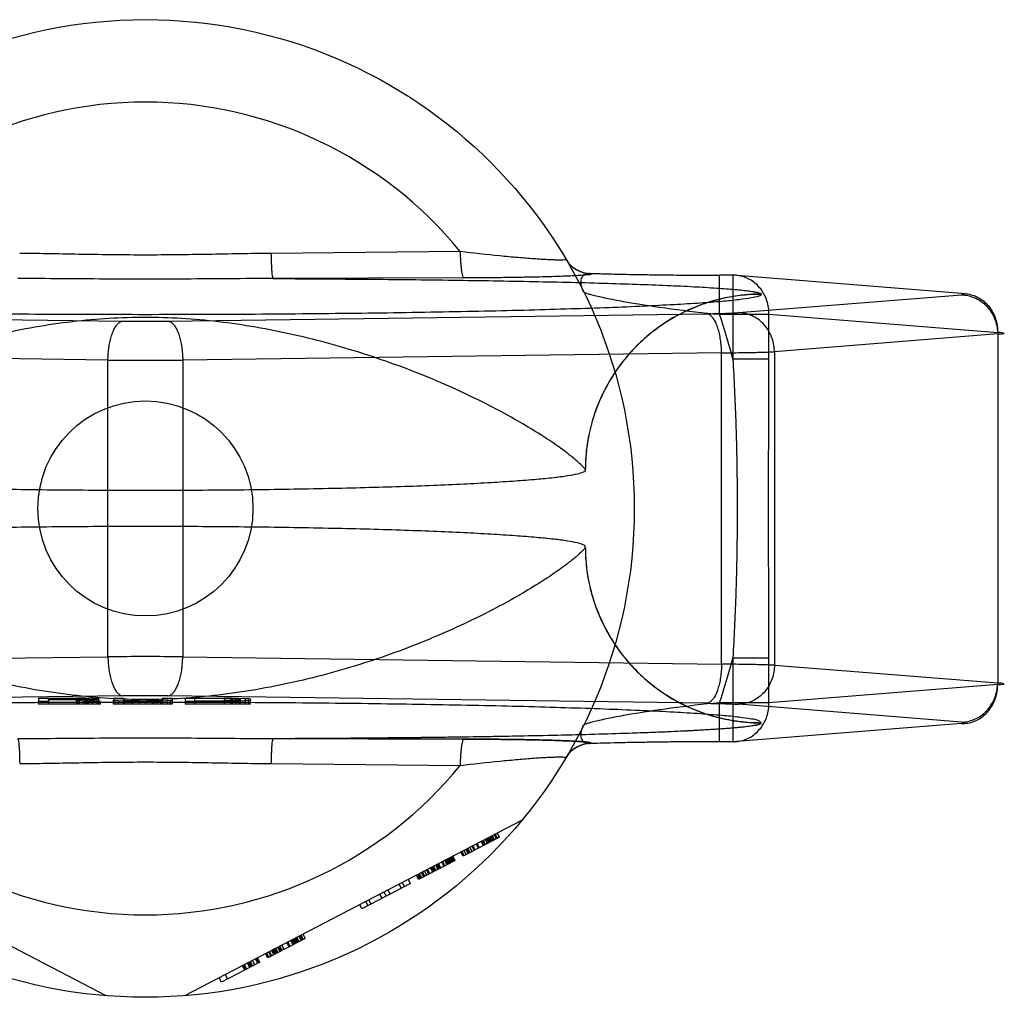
# Model space of a CAD drawing. Header units: millimetres. Extents: x 0 to 297, y 0 to 210.
# Tile 9 of 20: x 124.52 to 125.73, y 112.79 to 114. Entities that reach past the tile are written whole.
import ezdxf

# ---------------------------------------------------------------- set-up
doc = ezdxf.new("R2010")
doc.units = ezdxf.units.MM
doc.header["$LTSCALE"] = 16.335
doc.layers.get('0').update_dxf_attribs({"linetype": 'CONTINUOUS'})
doc.layers.add('001-M31079-X02', color=7, linetype='CONTINUOUS')

msp = doc.modelspace()

# ---------------------------------------------------------------- linework, layer by layer
at = {"color": 7, "linetype": 'Continuous'}
msp.add_circle((124.6747, 113.3948), 0.1322, dxfattribs=at)
at = {"layer": '001-M31079-X02', "color": 9, "linetype": 'Continuous'}
for p, q in [((125.0617, 113.7107), (124.8292, 113.7085)), ((125.0661, 113.6783), (124.8316, 113.6775)), ((125.2226, 113.6839), (125.2229, 113.6834)), ((125.3807, 113.6336), (125.3807, 113.6817)), ((125.397, 113.6816), (125.3807, 113.6816)), ((125.397, 113.6817), (125.397, 113.5785)), ((125.6782, 113.6592), (125.397, 113.6816)), ((125.4038, 113.6356), (125.6782, 113.6574)), ((125.432, 113.6581), (125.432, 113.6584)), ((123.9846, 113.6343), (124.6471, 113.6252)), ((124.7023, 113.6252), (125.3647, 113.6343)), ((125.3807, 113.6336), (125.4414, 113.6336)), ((125.4414, 113.6336), (125.7226, 113.6112)), ((125.4414, 113.5785), (125.4414, 113.6336)), ((125.7226, 113.6094), (125.4482, 113.5875)), ((125.7226, 113.6112), (125.7226, 113.1783)), ((124.6287, 113.5772), (123.9662, 113.5862)), ((124.6287, 113.2124), (124.6287, 113.5772)), ((125.3831, 113.5862), (124.7207, 113.5772)), ((124.7207, 113.5772), (124.7207, 113.2124)), ((125.3831, 113.2033), (125.3831, 113.5862)), ((125.4414, 113.5785), (125.397, 113.5785)), ((125.4482, 113.5875), (125.4482, 113.202)), ((123.9662, 113.2033), (124.6287, 113.2124)), ((124.7207, 113.2124), (125.3831, 113.2033)), ((125.397, 113.2111), (125.4414, 113.2111)), ((125.397, 113.2111), (125.397, 113.1079)), ((125.4414, 113.1559), (125.4414, 113.2111)), ((125.4482, 113.202), (125.7226, 113.1802)), ((125.7226, 113.1783), (125.4414, 113.1559)), ((125.4414, 113.1559), (125.3807, 113.1559)), ((125.3807, 113.1079), (125.3807, 113.1559)), ((124.8292, 113.0811), (125.0617, 113.0788))]:
    msp.add_line(p, q, dxfattribs=at)
at = {"layer": '001-M31079-X02', "color": 7, "linetype": 'Continuous'}
for p, q in [((125.2156, 113.4419), (125.2156, 113.4421)), ((125.2156, 113.3474), (125.2156, 113.3476)), ((124.6471, 113.1643), (123.9846, 113.1553)), ((124.5434, 113.1615), (124.5915, 113.1615)), ((124.5434, 113.1615), (124.5434, 113.1576)), ((124.5554, 113.1576), (124.5434, 113.1576)), ((124.5434, 113.1543), (124.5434, 113.1576)), ((124.6195, 113.1543), (124.5434, 113.1543)), ((124.5935, 113.1611), (124.5554, 113.1611)), ((124.5554, 113.1593), (124.5554, 113.1611)), ((124.5554, 113.1598), (124.5935, 113.1598)), ((124.5895, 113.1593), (124.5554, 113.1593)), ((124.5554, 113.1593), (124.5554, 113.1576)), ((124.5554, 113.1576), (124.5554, 113.1543)), ((124.5895, 113.1593), (124.6055, 113.1576)), ((124.5895, 113.1593), (124.5895, 113.1543)), ((124.5915, 113.1615), (124.6015, 113.1615)), ((124.6015, 113.1614), (124.5915, 113.1615)), ((124.5915, 113.1543), (124.5915, 113.1615)), ((124.5935, 113.1611), (124.5995, 113.161)), ((124.5935, 113.1543), (124.5935, 113.1611)), ((124.5995, 113.1599), (124.5935, 113.1598)), ((124.5995, 113.1543), (124.5995, 113.1611)), ((124.5995, 113.161), (124.6035, 113.1608)), ((124.6035, 113.1601), (124.5995, 113.1599)), ((124.6095, 113.1612), (124.6015, 113.1614)), ((124.6015, 113.1543), (124.6015, 113.1614)), ((124.6015, 113.1595), (124.6095, 113.1597)), ((124.6095, 113.1596), (124.6015, 113.1596)), ((124.6195, 113.1576), (124.6015, 113.1595)), ((124.6035, 113.1543), (124.6035, 113.1609)), ((124.6035, 113.1608), (124.6055, 113.1606)), ((124.6055, 113.1603), (124.6035, 113.1601)), ((124.6055, 113.1543), (124.6055, 113.1606)), ((124.6195, 113.1576), (124.6055, 113.1576)), ((124.6155, 113.1608), (124.6095, 113.1612)), ((124.6095, 113.1543), (124.6095, 113.1612)), ((124.6155, 113.16), (124.6095, 113.1597)), ((124.6175, 113.1606), (124.6155, 113.1608)), ((124.6155, 113.1543), (124.6155, 113.1608)), ((124.6175, 113.1603), (124.6155, 113.16)), ((124.6175, 113.1606), (124.6175, 113.1603)), ((124.6175, 113.1543), (124.6175, 113.1603)), ((124.6195, 113.1543), (124.6195, 113.1576)), ((124.6356, 113.1615), (124.6476, 113.1615)), ((124.6356, 113.1615), (124.6356, 113.1589)), ((124.6356, 113.1589), (124.6376, 113.1585)), ((124.6356, 113.1543), (124.6356, 113.1589)), ((124.7077, 113.1543), (124.6356, 113.1543)), ((124.6416, 113.1581), (124.6376, 113.1585)), ((124.6376, 113.1543), (124.6376, 113.1585)), ((124.6496, 113.1578), (124.6416, 113.1581)), ((124.6416, 113.1543), (124.6416, 113.1581)), ((124.6476, 113.1615), (124.6476, 113.1589)), ((124.6496, 113.1586), (124.6476, 113.1589)), ((124.6476, 113.1543), (124.6476, 113.1589)), ((124.6536, 113.1583), (124.6496, 113.1586)), ((124.6496, 113.1543), (124.6496, 113.1586)), ((124.6496, 113.1578), (124.6576, 113.1576)), ((124.6576, 113.1577), (124.6496, 113.1577)), ((124.6596, 113.1581), (124.6536, 113.1583)), ((124.6536, 113.1582), (124.6596, 113.1582)), ((124.6536, 113.1543), (124.6536, 113.1582)), ((124.6576, 113.1543), (124.6576, 113.1577)), ((124.6676, 113.1576), (124.6576, 113.1576)), ((124.6576, 113.1576), (124.6676, 113.1576)), ((124.6596, 113.1581), (124.6676, 113.1581)), ((124.6676, 113.1581), (124.6596, 113.1581)), ((124.6596, 113.1543), (124.6596, 113.1581)), ((124.6676, 113.1581), (124.6756, 113.1581)), ((124.6676, 113.1543), (124.6676, 113.1581)), ((124.6756, 113.1576), (124.6676, 113.1576)), ((124.6836, 113.1581), (124.6756, 113.1581)), ((124.6756, 113.1581), (124.6836, 113.1581)), ((124.6756, 113.1543), (124.6756, 113.1581)), ((124.6756, 113.1576), (124.6856, 113.1576)), ((124.6856, 113.1576), (124.6756, 113.1576)), ((124.6896, 113.1583), (124.6836, 113.1581)), ((124.6836, 113.1582), (124.6896, 113.1582)), ((124.6836, 113.1543), (124.6836, 113.1582)), ((124.6856, 113.1576), (124.6937, 113.1578)), ((124.6937, 113.1577), (124.6856, 113.1577)), ((124.6856, 113.1543), (124.6856, 113.1576)), ((124.6937, 113.1586), (124.6896, 113.1583)), ((124.6896, 113.1543), (124.6896, 113.1583)), ((124.6957, 113.1589), (124.6937, 113.1586)), ((124.6937, 113.1543), (124.6937, 113.1586)), ((124.7017, 113.1581), (124.6937, 113.1578)), ((124.6957, 113.1615), (124.7077, 113.1615)), ((124.6957, 113.1615), (124.6957, 113.1589)), ((124.6957, 113.1543), (124.6957, 113.1589)), ((124.7057, 113.1585), (124.7017, 113.1581)), ((124.7017, 113.1543), (124.7017, 113.1581)), ((125.3647, 113.1553), (124.7023, 113.1643)), ((124.7057, 113.1585), (124.7077, 113.1589)), ((124.7057, 113.1543), (124.7057, 113.1585)), ((124.7077, 113.1615), (124.7077, 113.1589)), ((124.7077, 113.1589), (124.7077, 113.1543)), ((124.7237, 113.1615), (124.7718, 113.1615)), ((124.7237, 113.1615), (124.7237, 113.1576)), ((124.7718, 113.1576), (124.7237, 113.1576)), ((124.7237, 113.1576), (124.7237, 113.1543)), ((124.8039, 113.1543), (124.7237, 113.1543)), ((124.7718, 113.161), (124.7357, 113.161)), ((124.7357, 113.1543), (124.7357, 113.161)), ((124.7357, 113.1581), (124.7718, 113.1581)), ((124.7718, 113.1615), (124.7818, 113.1615)), ((124.7818, 113.1614), (124.7718, 113.1615)), ((124.7718, 113.1543), (124.7718, 113.1615)), ((124.7718, 113.161), (124.7798, 113.1609)), ((124.7798, 113.1581), (124.7718, 113.1581)), ((124.7718, 113.1576), (124.7818, 113.1576)), ((124.7818, 113.1576), (124.7718, 113.1576)), ((124.7798, 113.1543), (124.7798, 113.161)), ((124.7798, 113.1609), (124.7858, 113.1608)), ((124.7858, 113.1583), (124.7798, 113.1581)), ((124.7818, 113.1614), (124.7898, 113.1614)), ((124.7898, 113.1613), (124.7818, 113.1614)), ((124.7818, 113.1543), (124.7818, 113.1614)), ((124.7818, 113.1576), (124.7898, 113.1578)), ((124.7898, 113.1577), (124.7818, 113.1577)), ((124.7858, 113.1608), (124.7898, 113.1605)), ((124.7858, 113.1543), (124.7858, 113.1608)), ((124.7898, 113.1586), (124.7858, 113.1583)), ((124.7978, 113.1609), (124.7898, 113.1613)), ((124.7898, 113.1543), (124.7898, 113.1613)), ((124.7898, 113.1605), (124.7918, 113.1602)), ((124.7918, 113.1589), (124.7898, 113.1586)), ((124.7978, 113.1581), (124.7898, 113.1578)), ((124.7918, 113.1543), (124.7918, 113.1602)), ((124.8018, 113.1606), (124.7978, 113.1609)), ((124.7978, 113.1543), (124.7978, 113.1609)), ((124.8018, 113.1585), (124.7978, 113.1581)), ((124.8039, 113.1602), (124.8018, 113.1606)), ((124.8018, 113.1543), (124.8018, 113.1606)), ((124.8018, 113.1585), (124.8039, 113.1589)), ((124.8039, 113.1602), (124.8039, 113.1589)), ((124.8039, 113.1543), (124.8039, 113.1589)), ((125.6782, 113.1321), (125.4038, 113.154)), ((125.6782, 113.1303), (125.397, 113.1079)), ((125.432, 113.1311), (125.432, 113.1314)), ((125.432, 113.1311), (125.432, 113.1314)), ((124.8316, 113.112), (125.0661, 113.1113)), ((125.0661, 113.1113), (124.8316, 113.112)), ((125.2229, 113.1062), (125.2227, 113.1056)), ((125.397, 113.1079), (125.3807, 113.1079)), ((124.6266, 112.7956), (124.2115, 113.0117)), ((125.1379, 113.0117), (124.7227, 112.7956)), ((125.1102, 112.9905), (125.1074, 112.9959)), ((125.1102, 112.9905), (125.0654, 112.9672)), ((125.0903, 112.9802), (125.0875, 112.9855)), ((125.0915, 112.9808), (125.0887, 112.9861)), ((125.0928, 112.9815), (125.09, 112.9868)), ((125.0952, 112.9828), (125.0925, 112.9881)), ((125.0965, 112.9834), (125.0937, 112.9887)), ((125.0977, 112.984), (125.095, 112.9894)), ((125.099, 112.9847), (125.0962, 112.99)), ((125.1002, 112.9853), (125.0974, 112.9907)), ((125.1015, 112.986), (125.0987, 112.9913)), ((125.1027, 112.9866), (125.0999, 112.992)), ((125.1012, 112.9926), (125.104, 112.9873)), ((125.1064, 112.9886), (125.1037, 112.9939)), ((125.1077, 112.9892), (125.1049, 112.9946)), ((125.0654, 112.9672), (125.0626, 112.9725)), ((125.0666, 112.9679), (125.0639, 112.9732)), ((125.0691, 112.9692), (125.0663, 112.9745)), ((125.0716, 112.9704), (125.0688, 112.9758)), ((125.0729, 112.9711), (125.0701, 112.9764)), ((125.0741, 112.9717), (125.0713, 112.9771)), ((125.0766, 112.973), (125.0738, 112.9784)), ((125.0791, 112.9743), (125.0763, 112.9797)), ((125.0803, 112.975), (125.0775, 112.9803)), ((125.0841, 112.9769), (125.0813, 112.9823)), ((125.0853, 112.9776), (125.0825, 112.9829)), ((125.0554, 112.962), (125.0107, 112.9387)), ((125.0418, 112.9549), (125.039, 112.9602)), ((125.043, 112.9556), (125.0402, 112.9609)), ((125.0455, 112.9568), (125.0427, 112.9622)), ((125.0467, 112.9575), (125.044, 112.9628)), ((125.048, 112.9581), (125.0452, 112.9635)), ((125.0492, 112.9588), (125.0464, 112.9641)), ((125.0505, 112.9594), (125.0477, 112.9648)), ((125.0517, 112.9601), (125.0489, 112.9654)), ((125.053, 112.9607), (125.0502, 112.9661)), ((125.0514, 112.9667), (125.0542, 112.9614)), ((125.0554, 112.962), (125.0527, 112.9674)), ((125.0181, 112.9426), (125.0153, 112.9479)), ((125.0206, 112.9439), (125.0178, 112.9492)), ((125.0231, 112.9452), (125.0203, 112.9505)), ((125.0243, 112.9458), (125.0216, 112.9512)), ((125.0281, 112.9478), (125.0253, 112.9531)), ((125.0293, 112.9484), (125.0265, 112.9538)), ((125.0306, 112.9491), (125.0278, 112.9544)), ((125.0318, 112.9497), (125.029, 112.9551)), ((125.0343, 112.951), (125.0315, 112.9564)), ((125.0355, 112.9517), (125.0328, 112.957)), ((125.0368, 112.9523), (125.034, 112.9576)), ((125.038, 112.953), (125.0352, 112.9583)), ((125.0007, 112.9335), (124.9979, 112.9389)), ((125.0107, 112.9387), (125.0079, 112.944)), ((125.0119, 112.9394), (125.0091, 112.9447)), ((125.0131, 112.94), (125.0104, 112.9453)), ((125.0144, 112.9407), (125.0116, 112.946)), ((125.0169, 112.942), (125.0141, 112.9473)), ((125.0007, 112.9335), (124.941, 112.9024)), ((124.9708, 112.918), (124.9681, 112.9233)), ((124.9758, 112.9206), (124.973, 112.9259)), ((124.9895, 112.9277), (124.9867, 112.933)), ((124.9905, 112.935), (124.9932, 112.9296)), ((124.9485, 112.9063), (124.9457, 112.9117)), ((124.9522, 112.9083), (124.9494, 112.9136)), ((124.9659, 112.9154), (124.9631, 112.9207)), ((124.941, 112.9024), (124.9382, 112.9078)), ((124.8713, 112.8662), (124.8253, 112.8422)), ((124.8564, 112.8584), (124.8536, 112.8637)), ((124.8576, 112.8591), (124.8549, 112.8644)), ((124.8589, 112.8597), (124.8561, 112.865)), ((124.8601, 112.8604), (124.8574, 112.8657)), ((124.8614, 112.861), (124.8586, 112.8663)), ((124.8626, 112.8617), (124.8598, 112.867)), ((124.8639, 112.8623), (124.8611, 112.8676)), ((124.8663, 112.8636), (124.8636, 112.8689)), ((124.8648, 112.8696), (124.8676, 112.8642)), ((124.8688, 112.8649), (124.8661, 112.8702)), ((124.8713, 112.8662), (124.8685, 112.8715)), ((124.8328, 112.8461), (124.83, 112.8514)), ((124.834, 112.8468), (124.8312, 112.8521)), ((124.8352, 112.8474), (124.8325, 112.8527)), ((124.8365, 112.8481), (124.8337, 112.8534)), ((124.8377, 112.8487), (124.835, 112.854)), ((124.8402, 112.85), (124.8374, 112.8553)), ((124.8415, 112.8506), (124.8387, 112.856)), ((124.8427, 112.8513), (124.8399, 112.8566)), ((124.8452, 112.8526), (124.8424, 112.8579)), ((124.8514, 112.8558), (124.8486, 112.8612)), ((124.8527, 112.8565), (124.8499, 112.8618)), ((124.8091, 112.8338), (124.8063, 112.8391)), ((124.8129, 112.8357), (124.8101, 112.8411)), ((124.8141, 112.8364), (124.8113, 112.8417)), ((124.8153, 112.837), (124.8126, 112.8424)), ((124.8253, 112.8422), (124.8225, 112.8476)), ((124.8265, 112.8429), (124.8238, 112.8482)), ((124.829, 112.8442), (124.8262, 112.8495)), ((124.8303, 112.8448), (124.8275, 112.8501)), ((124.8153, 112.837), (124.7681, 112.8124)), ((124.7939, 112.8327), (124.7967, 112.8273)), ((124.7979, 112.828), (124.7951, 112.8333)), ((124.7992, 112.8286), (124.7964, 112.834)), ((124.8029, 112.8306), (124.8001, 112.8359)), ((124.8041, 112.8312), (124.8014, 112.8365)), ((124.8054, 112.8319), (124.8026, 112.8372)), ((124.8066, 112.8325), (124.8039, 112.8378)), ((124.7681, 112.8124), (124.7653, 112.8178)), ((124.7728, 112.8216), (124.7755, 112.8163))]:
    msp.add_line(p, q, dxfattribs=at)
at = {"layer": '001-M31079-X02', "color": 9, "linetype": 'Continuous'}
msp.add_circle((124.6747, 113.3948), 0.6011, dxfattribs=at)
for centre, radius, start, end in [((124.6747, 113.3948), 0.4997, 39.2269, 140.7731), ((125.2225, 113.7199), 0.036, 210.6953, 270.0461), ((125.2229, 113.7194), 0.036, 210.6418, 270.05), ((124.6747, 113.3948), 0.7453, 14.2686, 18.6881), ((124.6747, 115.7245), 2.0995, 269.2467, 270.7533), ((124.6747, 119.4175), 5.8405, 269.54869, 270.45131), ((124.6747, 107.3721), 5.8405, 89.54869, 90.45131), ((124.6747, 113.3948), 0.7453, 341.3119, 345.7314), ((125.2225, 113.0696), 0.036, 89.9539, 149.3056), ((125.2229, 113.0701), 0.036, 89.95, 149.359), ((124.6747, 113.3948), 0.4997, 219.2269, 320.7731)]:
    msp.add_arc(centre, radius, start, end, dxfattribs=at)
at = {"layer": '001-M31079-X02', "color": 7, "linetype": 'Continuous'}
for centre, radius, start, end in [((124.6747, 111.0624), 2.1021, 89.2476, 90.7523), ((124.6747, 111.065), 2.0995, 89.2467, 90.7533)]:
    msp.add_arc(centre, radius, start, end, dxfattribs=at)
at = {"layer": '001-M31079-X02', "color": 9, "linetype": 'Continuous'}
for points, knots in [([(125.1919, 113.701), (125.192, 113.7009), (125.1908, 113.7003), (125.1893, 113.7004), (125.1859, 113.7001), (125.1815, 113.7002), (125.1757, 113.7004), (125.1689, 113.7007), (125.161, 113.7011), (125.1488, 113.702), (125.1319, 113.7033), (125.1016, 113.7061), (125.0779, 113.7088), (125.0617, 113.7107)], [0, 0, 0, 0, 0.004516, 0.01864, 0.043144, 0.077653, 0.1216, 0.174235, 0.234742, 0.302251, 0.454816, 0.625429, 1, 1, 1, 1]), ([(125.0617, 113.7107), (125.0618, 113.7067), (125.062, 113.7008), (125.0626, 113.6932), (125.0632, 113.6873), (125.064, 113.6824), (125.0651, 113.6793), (125.0658, 113.6784), (125.0661, 113.6783)], [0, 0, 0, 0, 0.362861, 0.535184, 0.688747, 0.908704, 0.968756, 1, 1, 1, 1]), ([(124.8292, 113.7085), (124.8034, 113.7082), (124.7519, 113.7071), (124.6747, 113.7061), (124.5974, 113.7071), (124.546, 113.7082), (124.5202, 113.7085)], [0, 0, 0, 0, 0.250402, 0.5, 0.749597, 1, 1, 1, 1]), ([(124.8292, 113.7085), (124.8292, 113.7046), (124.8293, 113.699), (124.8297, 113.6918), (124.83, 113.687), (124.8303, 113.6832), (124.8307, 113.6803), (124.8311, 113.6786), (124.8314, 113.6776), (124.8316, 113.6775)], [0, 0, 0, 0, 0.368459, 0.542, 0.696116, 0.822298, 0.915752, 0.973941, 1, 1, 1, 1]), ([(124.8316, 113.6775), (124.7959, 113.6775), (124.727, 113.6767), (124.6223, 113.6767), (124.5534, 113.6775), (124.5177, 113.6775)], [0, 0, 0, 0, 0.341257, 0.658748, 1, 1, 1, 1]), ([(124.8316, 113.6775), (124.868, 113.6773), (124.9396, 113.6769), (125.0446, 113.6758), (125.1437, 113.6742), (125.2212, 113.6724), (125.2776, 113.6706), (125.3147, 113.6692), (125.3474, 113.6677), (125.3754, 113.666), (125.3981, 113.6643), (125.4135, 113.6628), (125.4228, 113.6614), (125.4274, 113.6605), (125.4302, 113.6597), (125.4318, 113.6589), (125.432, 113.6584)], [0, 0, 0, 0, 0.181178, 0.357362, 0.524059, 0.675649, 0.743808, 0.805748, 0.860602, 0.907513, 0.945638, 0.97416, 0.984582, 0.992353, 0.997444, 1, 1, 1, 1]), ([(125.2229, 113.6834), (125.2236, 113.6823), (125.2176, 113.6823), (125.2138, 113.6815), (125.2057, 113.6811), (125.1963, 113.6806), (125.1843, 113.6801), (125.1703, 113.6797), (125.1538, 113.6793), (125.1352, 113.6789), (125.1141, 113.6786), (125.0909, 113.6784), (125.0746, 113.6783), (125.0661, 113.6783)], [0, 0, 0, 0, 0.02457, 0.057729, 0.104982, 0.166344, 0.241951, 0.331914, 0.436318, 0.555329, 0.689105, 0.837622, 1, 1, 1, 1]), ([(125.2134, 113.6612), (125.2122, 113.6638), (125.2104, 113.6686), (125.2101, 113.6756), (125.2125, 113.6812), (125.2172, 113.684), (125.2208, 113.6841), (125.2226, 113.6839)], [0, 0, 0, 0, 0.27099, 0.493102, 0.667777, 0.824098, 1, 1, 1, 1]), ([(125.2226, 113.6839), (125.2286, 113.6837), (125.2413, 113.6833), (125.2613, 113.6828), (125.2832, 113.6824), (125.3065, 113.6821), (125.3308, 113.6818), (125.3556, 113.6817), (125.3723, 113.6816), (125.3807, 113.6816)], [0, 0, 0, 0, 0.11337, 0.240887, 0.380096, 0.528444, 0.683089, 0.841296, 1, 1, 1, 1]), ([(125.4414, 113.6336), (125.4415, 113.6364), (125.4411, 113.642), (125.4391, 113.6502), (125.4359, 113.6579), (125.4314, 113.6648), (125.4259, 113.6708), (125.4195, 113.6756), (125.4124, 113.6791), (125.4048, 113.6812), (125.3996, 113.6817), (125.397, 113.6816)], [0, 0, 0, 0, 0.115548, 0.230792, 0.344911, 0.457252, 0.568031, 0.677491, 0.785649, 0.893024, 1, 1, 1, 1]), ([(125.432, 113.6581), (125.432, 113.6569), (125.4264, 113.655), (125.4184, 113.6533), (125.4026, 113.6511), (125.3819, 113.6491), (125.3551, 113.6471), (125.323, 113.6452), (125.2857, 113.6433), (125.2434, 113.6416), (125.1965, 113.64), (125.1455, 113.6385), (125.0907, 113.6372), (125.0325, 113.6361), (124.9714, 113.6351), (124.908, 113.6343), (124.8427, 113.6337), (124.776, 113.6333), (124.7085, 113.6331), (124.6408, 113.6331), (124.5733, 113.6333), (124.5066, 113.6337), (124.4413, 113.6343), (124.3779, 113.6351), (124.3168, 113.6361), (124.2586, 113.6372), (124.2038, 113.6385), (124.1528, 113.64), (124.1059, 113.6416), (124.0637, 113.6433), (124.0263, 113.6452), (123.9942, 113.6471), (123.9674, 113.6491), (123.9468, 113.6511), (123.9309, 113.6533), (123.9229, 113.655), (123.9173, 113.6569), (123.9173, 113.6581)], [0, 0, 0, 0, 0.002493, 0.008682, 0.018754, 0.032668, 0.050325, 0.07159, 0.096294, 0.12424, 0.155205, 0.188938, 0.22517, 0.263609, 0.303947, 0.345858, 0.389007, 0.433046, 0.477624, 0.52238, 0.566958, 0.610997, 0.654146, 0.696057, 0.736395, 0.774834, 0.811065, 0.844799, 0.875763, 0.903709, 0.928414, 0.949678, 0.967336, 0.981249, 0.991321, 0.99751, 1, 1, 1, 1]), ([(125.2134, 113.6612), (125.2137, 113.6608), (125.2153, 113.6601), (125.2183, 113.659), (125.2231, 113.6577), (125.2294, 113.6561), (125.2372, 113.6544), (125.2501, 113.6517), (125.278, 113.6465), (125.3229, 113.6398), (125.3607, 113.6355), (125.3807, 113.6336)], [0, 0, 0, 0, 0.009066, 0.028397, 0.057799, 0.096568, 0.143882, 0.198874, 0.328449, 0.644516, 1, 1, 1, 1]), ([(125.432, 113.6584), (125.4189, 113.6584), (125.3918, 113.6559), (125.3516, 113.6444), (125.3129, 113.6245), (125.2783, 113.5965), (125.2501, 113.562), (125.2298, 113.5232), (125.2181, 113.4827), (125.2156, 113.4554), (125.2156, 113.4421)], [0, 0, 0, 0, 0.115883, 0.238876, 0.367183, 0.498434, 0.629909, 0.758865, 0.88286, 1, 1, 1, 1]), ([(125.432, 113.6581), (125.4234, 113.6581), (125.406, 113.6571), (125.3805, 113.6525), (125.356, 113.6449), (125.3327, 113.6346), (125.3109, 113.6217), (125.2904, 113.6061), (125.2718, 113.5881), (125.2553, 113.5677), (125.2413, 113.5452), (125.23, 113.521), (125.2217, 113.4953), (125.2167, 113.4688), (125.2156, 113.4507), (125.2156, 113.4419)], [0, 0, 0, 0, 0.0763, 0.153503, 0.228562, 0.30215, 0.377279, 0.452453, 0.528555, 0.605385, 0.683975, 0.761952, 0.841026, 0.921748, 1, 1, 1, 1]), ([(125.6782, 113.6592), (125.6808, 113.6593), (125.686, 113.6588), (125.6936, 113.6567), (125.7007, 113.6532), (125.7071, 113.6484), (125.7126, 113.6424), (125.717, 113.6355), (125.7203, 113.6278), (125.7222, 113.6196), (125.7226, 113.614), (125.7226, 113.6112)], [0, 0, 0, 0, 0.107071, 0.214436, 0.322617, 0.432029, 0.542926, 0.655374, 0.769251, 0.884267, 1, 1, 1, 1]), ([(125.6782, 113.6574), (125.6793, 113.6575), (125.6839, 113.6573), (125.6794, 113.6591), (125.6782, 113.6592)], [0, 0, 0, 0, 0.480825, 1, 1, 1, 1]), ([(125.6782, 113.6574), (125.6807, 113.6574), (125.6859, 113.6568), (125.6933, 113.6546), (125.7004, 113.651), (125.7067, 113.6461), (125.7122, 113.6402), (125.7167, 113.6333), (125.72, 113.6257), (125.722, 113.6177), (125.7225, 113.6121), (125.7226, 113.6094)], [0, 0, 0, 0, 0.106484, 0.213746, 0.322191, 0.432075, 0.543475, 0.656289, 0.770256, 0.884983, 1, 1, 1, 1]), ([(125.2156, 113.4421), (125.2153, 113.4435), (125.2121, 113.4468), (125.2059, 113.4529), (125.195, 113.4617), (125.1797, 113.473), (125.1595, 113.4864), (125.1345, 113.5015), (125.1047, 113.518), (125.0706, 113.535), (125.0327, 113.5521), (124.9916, 113.5685), (124.9481, 113.5837), (124.9031, 113.5973), (124.8571, 113.6088), (124.8108, 113.618), (124.7648, 113.6247), (124.7195, 113.6288), (124.6747, 113.6302), (124.6299, 113.6288), (124.5845, 113.6247), (124.5385, 113.618), (124.4922, 113.6088), (124.4463, 113.5973), (124.4012, 113.5837), (124.3577, 113.5685), (124.3166, 113.5521), (124.2787, 113.535), (124.2446, 113.518), (124.2149, 113.5015), (124.1898, 113.4864), (124.1697, 113.473), (124.1544, 113.4617), (124.1434, 113.4529), (124.1373, 113.4468), (124.134, 113.4435), (124.1337, 113.4421)], [0, 0, 0, 0, 0.003555, 0.011107, 0.022959, 0.039262, 0.060042, 0.085221, 0.114497, 0.147384, 0.18326, 0.221413, 0.261105, 0.301644, 0.342428, 0.382958, 0.422872, 0.461919, 0.5, 0.538082, 0.577129, 0.617043, 0.657573, 0.698356, 0.738896, 0.778588, 0.81674, 0.852617, 0.885504, 0.914779, 0.939958, 0.960738, 0.977042, 0.988893, 0.996445, 1, 1, 1, 1]), ([(125.3647, 113.6343), (125.3681, 113.6343), (125.3745, 113.6344), (125.3836, 113.6346), (125.3915, 113.6349), (125.3981, 113.6352), (125.4021, 113.6354), (125.4038, 113.6356)], [0, 0, 0, 0, 0.25668, 0.492149, 0.698248, 0.869187, 1, 1, 1, 1]), ([(125.3831, 113.5862), (125.3831, 113.5889), (125.3829, 113.5943), (125.382, 113.6022), (125.3806, 113.6097), (125.3788, 113.6164), (125.3766, 113.6223), (125.374, 113.6272), (125.3712, 113.6309), (125.3681, 113.6334), (125.3658, 113.6342), (125.3647, 113.6343)], [0, 0, 0, 0, 0.150718, 0.297804, 0.437666, 0.567042, 0.683196, 0.784188, 0.869292, 0.939752, 1, 1, 1, 1]), ([(125.4482, 113.5875), (125.4481, 113.5902), (125.4476, 113.5957), (125.4456, 113.6036), (125.4424, 113.6111), (125.4382, 113.6178), (125.4328, 113.6238), (125.4265, 113.6288), (125.4194, 113.6325), (125.4117, 113.6349), (125.4064, 113.6355), (125.4038, 113.6356)], [0, 0, 0, 0, 0.114278, 0.227862, 0.337251, 0.447769, 0.558103, 0.669208, 0.779366, 0.89094, 1, 1, 1, 1]), ([(124.6287, 113.5772), (124.6287, 113.5799), (124.6289, 113.5853), (124.6298, 113.5932), (124.6312, 113.6006), (124.633, 113.6074), (124.6352, 113.6133), (124.6377, 113.6181), (124.6406, 113.6219), (124.6436, 113.6244), (124.646, 113.6251), (124.6471, 113.6252)], [0, 0, 0, 0, 0.150719, 0.297804, 0.437667, 0.567042, 0.683197, 0.784188, 0.869292, 0.939752, 1, 1, 1, 1]), ([(124.7023, 113.6252), (124.7034, 113.6251), (124.7057, 113.6244), (124.7088, 113.6219), (124.7116, 113.6181), (124.7141, 113.6133), (124.7163, 113.6074), (124.7182, 113.6006), (124.7195, 113.5932), (124.7204, 113.5853), (124.7206, 113.5799), (124.7207, 113.5772)], [0, 0, 0, 0, 0.060245, 0.130705, 0.215808, 0.3168, 0.432955, 0.562331, 0.702194, 0.849281, 1, 1, 1, 1]), ([(125.7226, 113.6094), (125.7243, 113.6094), (125.7262, 113.6097), (125.7324, 113.6098), (125.7262, 113.6114), (125.7243, 113.6111), (125.7226, 113.6112)], [0, 0, 0, 0, 0.308454, 0.496297, 0.691701, 1, 1, 1, 1]), ([(125.3831, 113.5862), (125.3878, 113.5862), (125.3969, 113.5863), (125.4099, 113.5865), (125.4216, 113.5867), (125.432, 113.5869), (125.4406, 113.5872), (125.4459, 113.5874), (125.4482, 113.5875)], [0, 0, 0, 0, 0.216747, 0.417772, 0.599472, 0.758798, 0.893087, 1, 1, 1, 1]), ([(125.397, 113.5785), (125.3985, 113.5534), (125.4008, 113.5041), (125.4024, 113.4309), (125.4024, 113.3586), (125.4008, 113.2854), (125.3985, 113.2361), (125.397, 113.2111)], [0, 0, 0, 0, 0.204736, 0.40264, 0.597353, 0.795252, 1, 1, 1, 1]), ([(125.4414, 113.2111), (125.4414, 113.2417), (125.4411, 113.303), (125.4407, 113.3948), (125.4411, 113.4866), (125.4414, 113.5478), (125.4414, 113.5785)], [0, 0, 0, 0, 0.250466, 0.5, 0.749534, 1, 1, 1, 1]), ([(125.2156, 113.3474), (125.2153, 113.346), (125.2121, 113.3427), (125.2059, 113.3366), (125.195, 113.3278), (125.1797, 113.3166), (125.1595, 113.3032), (125.1345, 113.288), (125.1047, 113.2716), (125.0706, 113.2545), (125.0327, 113.2375), (124.9916, 113.221), (124.9482, 113.2058), (124.9031, 113.1923), (124.8571, 113.1808), (124.8108, 113.1716), (124.7648, 113.1649), (124.7195, 113.1608), (124.6747, 113.1593), (124.6298, 113.1608), (124.5845, 113.1649), (124.5385, 113.1716), (124.4922, 113.1808), (124.4462, 113.1923), (124.4012, 113.2058), (124.3577, 113.221), (124.3166, 113.2375), (124.2787, 113.2545), (124.2446, 113.2716), (124.2149, 113.288), (124.1898, 113.3032), (124.1697, 113.3166), (124.1544, 113.3278), (124.1434, 113.3366), (124.1373, 113.3427), (124.134, 113.346), (124.1337, 113.3474)], [0, 0, 0, 0, 0.003556, 0.01111, 0.022961, 0.039265, 0.060043, 0.08522, 0.114493, 0.147377, 0.183251, 0.221401, 0.261091, 0.301628, 0.342411, 0.38294, 0.422856, 0.461909, 0.5, 0.538091, 0.577144, 0.61706, 0.657589, 0.698372, 0.738909, 0.7786, 0.816749, 0.852623, 0.885507, 0.91478, 0.939957, 0.960735, 0.977039, 0.98889, 0.996444, 1, 1, 1, 1]), ([(125.2156, 113.3476), (125.2156, 113.339), (125.2166, 113.3217), (125.2212, 113.2962), (125.2288, 113.2717), (125.2391, 113.2485), (125.252, 113.2266), (125.2676, 113.2062), (125.2857, 113.1876), (125.3061, 113.1711), (125.3286, 113.157), (125.3529, 113.1457), (125.3786, 113.1375), (125.4051, 113.1325), (125.4232, 113.1314), (125.432, 113.1314)], [0, 0, 0, 0, 0.076158, 0.153158, 0.228334, 0.301941, 0.37695, 0.452289, 0.528431, 0.605124, 0.6839, 0.761958, 0.840937, 0.921804, 1, 1, 1, 1]), ([(125.2156, 113.3474), (125.2156, 113.3341), (125.2181, 113.3068), (125.2298, 113.2664), (125.2501, 113.2275), (125.2783, 113.193), (125.3129, 113.165), (125.3516, 113.1451), (125.3918, 113.1336), (125.4189, 113.1311), (125.432, 113.1311)], [0, 0, 0, 0, 0.11714, 0.241135, 0.370091, 0.501566, 0.632817, 0.761124, 0.884117, 1, 1, 1, 1]), ([(124.6287, 113.2124), (124.6287, 113.2096), (124.6289, 113.2042), (124.6298, 113.1963), (124.6312, 113.1889), (124.633, 113.1822), (124.6352, 113.1763), (124.6377, 113.1714), (124.6406, 113.1677), (124.6436, 113.1652), (124.646, 113.1644), (124.6471, 113.1643)], [0, 0, 0, 0, 0.150717, 0.297802, 0.437664, 0.56704, 0.683194, 0.784186, 0.869291, 0.939752, 1, 1, 1, 1]), ([(124.7023, 113.1643), (124.7033, 113.1644), (124.7056, 113.1652), (124.7087, 113.1676), (124.7114, 113.1712), (124.7139, 113.1759), (124.7162, 113.1817), (124.718, 113.1884), (124.7195, 113.1959), (124.7204, 113.204), (124.7206, 113.2096), (124.7207, 113.2124)], [0, 0, 0, 0, 0.059848, 0.129478, 0.21067, 0.30855, 0.422325, 0.551959, 0.693198, 0.845764, 1, 1, 1, 1]), ([(125.3831, 113.2033), (125.3831, 113.2006), (125.3829, 113.1952), (125.382, 113.1873), (125.3806, 113.1799), (125.3788, 113.1731), (125.3766, 113.1672), (125.374, 113.1623), (125.3712, 113.1586), (125.3681, 113.1561), (125.3658, 113.1553), (125.3647, 113.1553)], [0, 0, 0, 0, 0.150717, 0.297802, 0.437664, 0.56704, 0.683194, 0.784186, 0.869291, 0.939752, 1, 1, 1, 1]), ([(125.4482, 113.202), (125.4459, 113.2021), (125.4406, 113.2023), (125.4319, 113.2026), (125.4216, 113.2028), (125.4099, 113.203), (125.3969, 113.2032), (125.3878, 113.2033), (125.3831, 113.2033)], [0, 0, 0, 0, 0.106969, 0.24139, 0.400755, 0.582395, 0.783355, 1, 1, 1, 1]), ([(125.4482, 113.202), (125.4481, 113.1993), (125.4476, 113.1937), (125.4456, 113.1857), (125.4423, 113.1781), (125.4378, 113.1712), (125.4323, 113.1653), (125.426, 113.1604), (125.4189, 113.1568), (125.4115, 113.1546), (125.4063, 113.154), (125.4038, 113.154)], [0, 0, 0, 0, 0.115018, 0.229746, 0.343713, 0.456528, 0.567928, 0.677812, 0.786256, 0.893517, 1, 1, 1, 1]), ([(125.6782, 113.1321), (125.6807, 113.1321), (125.6859, 113.1327), (125.6933, 113.135), (125.7004, 113.1386), (125.7067, 113.1434), (125.7122, 113.1494), (125.7167, 113.1562), (125.72, 113.1638), (125.722, 113.1719), (125.7225, 113.1774), (125.7226, 113.1802)], [0, 0, 0, 0, 0.106478, 0.213739, 0.322185, 0.432069, 0.54347, 0.656285, 0.770253, 0.884982, 1, 1, 1, 1]), ([(125.6782, 113.1303), (125.6807, 113.1303), (125.6859, 113.1307), (125.6934, 113.1327), (125.7003, 113.1361), (125.7066, 113.1407), (125.7122, 113.1466), (125.7167, 113.1535), (125.7201, 113.1613), (125.7222, 113.1697), (125.7226, 113.1755), (125.7226, 113.1783)], [0, 0, 0, 0, 0.106359, 0.212591, 0.316219, 0.423151, 0.53269, 0.646153, 0.761699, 0.881375, 1, 1, 1, 1]), ([(125.7226, 113.1783), (125.7243, 113.1784), (125.7262, 113.1786), (125.7324, 113.1787), (125.7262, 113.1803), (125.7243, 113.1801), (125.7226, 113.1802)], [0, 0, 0, 0, 0.308454, 0.496297, 0.691701, 1, 1, 1, 1]), ([(125.3807, 113.1559), (125.3607, 113.154), (125.3229, 113.1497), (125.278, 113.143), (125.2501, 113.1378), (125.2372, 113.1352), (125.2294, 113.1334), (125.2231, 113.1318), (125.2183, 113.1305), (125.2153, 113.1294), (125.2137, 113.1287), (125.2134, 113.1283)], [0, 0, 0, 0, 0.355482, 0.671549, 0.801125, 0.856117, 0.903432, 0.942201, 0.971603, 0.990934, 1, 1, 1, 1]), ([(125.397, 113.1079), (125.3996, 113.1079), (125.4048, 113.1083), (125.4124, 113.1104), (125.4195, 113.1139), (125.4259, 113.1187), (125.4314, 113.1247), (125.4359, 113.1316), (125.4391, 113.1393), (125.4411, 113.1475), (125.4415, 113.1531), (125.4414, 113.1559)], [0, 0, 0, 0, 0.105867, 0.213506, 0.322247, 0.431686, 0.542546, 0.655169, 0.769173, 0.884293, 1, 1, 1, 1]), ([(125.2226, 113.1056), (125.2208, 113.1054), (125.2172, 113.1055), (125.2125, 113.1083), (125.2101, 113.1139), (125.2104, 113.1209), (125.2122, 113.1258), (125.2134, 113.1283)], [0, 0, 0, 0, 0.175939, 0.33226, 0.506926, 0.729017, 1, 1, 1, 1]), ([(124.5177, 113.112), (124.5534, 113.112), (124.6223, 113.1128), (124.727, 113.1128), (124.7959, 113.112), (124.8316, 113.112)], [0, 0, 0, 0, 0.341795, 0.658236, 1, 1, 1, 1]), ([(124.5177, 113.112), (124.5179, 113.1119), (124.5182, 113.111), (124.5186, 113.1093), (124.519, 113.1064), (124.5193, 113.1025), (124.5197, 113.0978), (124.52, 113.0906), (124.5201, 113.0849), (124.5202, 113.0811)], [0, 0, 0, 0, 0.025787, 0.083393, 0.176135, 0.301738, 0.45565, 0.62948, 1, 1, 1, 1]), ([(124.8316, 113.112), (124.8314, 113.1119), (124.8311, 113.111), (124.8307, 113.1093), (124.8303, 113.1063), (124.83, 113.1025), (124.8297, 113.0978), (124.8293, 113.0905), (124.8292, 113.0849), (124.8292, 113.0811)], [0, 0, 0, 0, 0.026059, 0.084248, 0.177702, 0.303884, 0.458, 0.631541, 1, 1, 1, 1]), ([(125.0661, 113.1113), (125.0658, 113.1112), (125.0651, 113.1102), (125.064, 113.1071), (125.0632, 113.1023), (125.0626, 113.0963), (125.062, 113.0887), (125.0618, 113.0828), (125.0617, 113.0788)], [0, 0, 0, 0, 0.031244, 0.091296, 0.311253, 0.464815, 0.637138, 1, 1, 1, 1]), ([(124.5202, 113.0811), (124.546, 113.0813), (124.5974, 113.0824), (124.6747, 113.0834), (124.7519, 113.0824), (124.8034, 113.0813), (124.8292, 113.0811)], [0, 0, 0, 0, 0.250402, 0.5, 0.749597, 1, 1, 1, 1]), ([(125.0617, 113.0788), (125.0779, 113.0807), (125.1016, 113.0834), (125.1319, 113.0862), (125.1488, 113.0876), (125.161, 113.0884), (125.1689, 113.0888), (125.1757, 113.0891), (125.1815, 113.0893), (125.1859, 113.0894), (125.1893, 113.0891), (125.1908, 113.0892), (125.192, 113.0887), (125.1919, 113.0885)], [0, 0, 0, 0, 0.374572, 0.545185, 0.69775, 0.765258, 0.825765, 0.8784, 0.922348, 0.956856, 0.98136, 0.995484, 1, 1, 1, 1])]:
    msp.add_open_spline(points, degree=3, knots=knots, dxfattribs=at)
at = {"layer": '001-M31079-X02', "color": 7, "linetype": 'Continuous'}
for points, knots in [([(125.2156, 113.4419), (125.2156, 113.4407), (125.2115, 113.4385), (125.2046, 113.4368), (125.1921, 113.4344), (125.1754, 113.4323), (125.154, 113.4302), (125.1283, 113.4282), (125.0985, 113.4263), (125.0649, 113.4245), (125.0277, 113.4229), (124.9874, 113.4214), (124.9442, 113.4202), (124.8986, 113.4191), (124.851, 113.4182), (124.8017, 113.4175), (124.7514, 113.4171), (124.7003, 113.4169), (124.649, 113.4169), (124.598, 113.4171), (124.5476, 113.4175), (124.4984, 113.4182), (124.4507, 113.4191), (124.4051, 113.4202), (124.3619, 113.4214), (124.3216, 113.4229), (124.2844, 113.4245), (124.2508, 113.4263), (124.221, 113.4282), (124.1953, 113.4302), (124.1739, 113.4323), (124.1573, 113.4344), (124.1447, 113.4368), (124.1378, 113.4385), (124.1337, 113.4407), (124.1337, 113.4419)], [0, 0, 0, 0, 0.003145, 0.010238, 0.021627, 0.037284, 0.057093, 0.080886, 0.108455, 0.139552, 0.173898, 0.211182, 0.25107, 0.2932, 0.337192, 0.382651, 0.429166, 0.476318, 0.523684, 0.570837, 0.617352, 0.662811, 0.706803, 0.748933, 0.78882, 0.826104, 0.86045, 0.891547, 0.919115, 0.942908, 0.962717, 0.978373, 0.989762, 0.996855, 1, 1, 1, 1]), ([(125.2156, 113.3476), (125.2156, 113.3488), (125.2115, 113.351), (125.2046, 113.3528), (125.1921, 113.3551), (125.1754, 113.3572), (125.154, 113.3593), (125.1283, 113.3613), (125.0985, 113.3632), (125.0649, 113.365), (125.0277, 113.3666), (124.9874, 113.3681), (124.9442, 113.3694), (124.8986, 113.3704), (124.851, 113.3713), (124.8017, 113.372), (124.7514, 113.3724), (124.7003, 113.3726), (124.649, 113.3726), (124.598, 113.3724), (124.5476, 113.372), (124.4984, 113.3713), (124.4507, 113.3704), (124.4051, 113.3694), (124.3619, 113.3681), (124.3216, 113.3666), (124.2844, 113.365), (124.2508, 113.3632), (124.221, 113.3613), (124.1953, 113.3593), (124.1739, 113.3572), (124.1573, 113.3551), (124.1447, 113.3528), (124.1378, 113.351), (124.1337, 113.3488), (124.1337, 113.3476)], [0, 0, 0, 0, 0.003145, 0.010239, 0.021627, 0.037284, 0.057093, 0.080887, 0.108456, 0.139553, 0.173899, 0.211184, 0.251071, 0.2932, 0.337193, 0.382651, 0.429165, 0.476318, 0.523683, 0.570836, 0.61735, 0.662808, 0.706801, 0.74893, 0.788817, 0.826102, 0.860448, 0.891545, 0.919113, 0.942907, 0.962716, 0.978373, 0.989762, 0.996855, 1, 1, 1, 1]), ([(125.432, 113.1314), (125.4311, 113.1323), (125.4275, 113.1349), (125.4177, 113.136), (125.4029, 113.1385), (125.3818, 113.1404), (125.3552, 113.1424), (125.323, 113.1444), (125.2857, 113.1462), (125.2434, 113.1479), (125.1966, 113.1495), (125.1455, 113.151), (125.0907, 113.1523), (125.0325, 113.1534), (124.9715, 113.1544), (124.908, 113.1552), (124.8427, 113.1558), (124.7761, 113.1562), (124.7086, 113.1564), (124.6408, 113.1564), (124.5733, 113.1562), (124.5067, 113.1558), (124.4414, 113.1552), (124.3779, 113.1544), (124.3169, 113.1534), (124.2587, 113.1523), (124.2038, 113.151), (124.1528, 113.1495), (124.1059, 113.1479), (124.0637, 113.1462), (124.0263, 113.1444), (123.9942, 113.1424), (123.9675, 113.1404), (123.9465, 113.1385), (123.9316, 113.136), (123.9218, 113.1349), (123.9182, 113.1323), (123.9173, 113.1314)], [0, 0, 0, 0, 0.002494, 0.008682, 0.018753, 0.032665, 0.05032, 0.071583, 0.096285, 0.124228, 0.155189, 0.18892, 0.225149, 0.263585, 0.30392, 0.34583, 0.388977, 0.433016, 0.477593, 0.52235, 0.566928, 0.610968, 0.654118, 0.696031, 0.73637, 0.774811, 0.811045, 0.844781, 0.875747, 0.903695, 0.928401, 0.949668, 0.967327, 0.981242, 0.991315, 0.997506, 1, 1, 1, 1]), ([(125.432, 113.1314), (125.4311, 113.1323), (125.4275, 113.1349), (125.4177, 113.136), (125.4029, 113.1385), (125.3818, 113.1404), (125.3552, 113.1424), (125.323, 113.1444), (125.2857, 113.1462), (125.2434, 113.1479), (125.1965, 113.1495), (125.1455, 113.151), (125.0907, 113.1523), (125.0325, 113.1534), (124.9714, 113.1544), (124.908, 113.1552), (124.8427, 113.1558), (124.776, 113.1562), (124.7085, 113.1564), (124.6408, 113.1564), (124.5733, 113.1562), (124.5066, 113.1558), (124.4413, 113.1552), (124.3779, 113.1544), (124.3168, 113.1534), (124.2586, 113.1523), (124.2038, 113.151), (124.1528, 113.1495), (124.1059, 113.1479), (124.0637, 113.1462), (124.0263, 113.1444), (123.9942, 113.1424), (123.9675, 113.1404), (123.9465, 113.1385), (123.9316, 113.136), (123.9218, 113.1349), (123.9182, 113.1323), (123.9173, 113.1314)], [0, 0, 0, 0, 0.002493, 0.008682, 0.018754, 0.032668, 0.050325, 0.07159, 0.096294, 0.124241, 0.155205, 0.188938, 0.22517, 0.263609, 0.303947, 0.345858, 0.389007, 0.433047, 0.477624, 0.522381, 0.566958, 0.610998, 0.654146, 0.696058, 0.736395, 0.774834, 0.811066, 0.844799, 0.875764, 0.90371, 0.928414, 0.949679, 0.967336, 0.98125, 0.991322, 0.99751, 1, 1, 1, 1]), ([(125.3647, 113.1553), (125.3681, 113.1552), (125.3745, 113.1551), (125.3836, 113.1549), (125.3915, 113.1546), (125.3981, 113.1543), (125.4021, 113.1541), (125.4038, 113.154)], [0, 0, 0, 0, 0.25668, 0.492149, 0.698248, 0.869187, 1, 1, 1, 1]), ([(124.8316, 113.112), (124.868, 113.1122), (124.9396, 113.1126), (125.0446, 113.1137), (125.1437, 113.1153), (125.2212, 113.1171), (125.2776, 113.1189), (125.3147, 113.1203), (125.3474, 113.1219), (125.3754, 113.1235), (125.3981, 113.1252), (125.4135, 113.1267), (125.4228, 113.1281), (125.4274, 113.129), (125.4302, 113.1298), (125.4318, 113.1306), (125.432, 113.1311)], [0, 0, 0, 0, 0.181178, 0.357362, 0.524059, 0.675649, 0.743808, 0.805748, 0.860602, 0.907513, 0.945638, 0.97416, 0.984582, 0.992353, 0.997444, 1, 1, 1, 1]), ([(124.8316, 113.112), (124.8569, 113.1121), (124.9047, 113.1124), (124.973, 113.1129), (125.0349, 113.1136), (125.0918, 113.1144), (125.1444, 113.1154), (125.1926, 113.1164), (125.2368, 113.1176), (125.2766, 113.1189), (125.3121, 113.1202), (125.343, 113.1216), (125.3694, 113.1231), (125.3911, 113.1246), (125.4081, 113.1261), (125.4201, 113.1278), (125.4279, 113.1287), (125.4311, 113.1304), (125.432, 113.1311)], [0, 0, 0, 0, 0.126077, 0.238306, 0.340699, 0.435145, 0.522382, 0.60271, 0.676124, 0.742516, 0.801605, 0.853209, 0.897132, 0.933342, 0.961645, 0.982027, 0.994648, 1, 1, 1, 1]), ([(125.6782, 113.1321), (125.6793, 113.132), (125.6839, 113.1322), (125.6794, 113.1304), (125.6782, 113.1303)], [0, 0, 0, 0, 0.481064, 1, 1, 1, 1]), ([(125.6782, 113.1321), (125.6793, 113.132), (125.6839, 113.1322), (125.6794, 113.1304), (125.6782, 113.1303)], [0, 0, 0, 0, 0.480825, 1, 1, 1, 1]), ([(125.0661, 113.1113), (125.0746, 113.1112), (125.091, 113.1111), (125.1142, 113.1109), (125.1352, 113.1106), (125.1538, 113.1103), (125.1702, 113.1099), (125.1843, 113.1094), (125.1961, 113.1089), (125.2058, 113.1085), (125.2132, 113.1079), (125.2187, 113.1075), (125.2217, 113.1067), (125.2229, 113.1062)], [0, 0, 0, 0, 0.163413, 0.311552, 0.444773, 0.5634, 0.667562, 0.75738, 0.83297, 0.894397, 0.94172, 0.975, 1, 1, 1, 1]), ([(125.2229, 113.1062), (125.2217, 113.1067), (125.2188, 113.1075), (125.2133, 113.1079), (125.2059, 113.1085), (125.1962, 113.1089), (125.1844, 113.1094), (125.1702, 113.1099), (125.1538, 113.1103), (125.1352, 113.1106), (125.1141, 113.1109), (125.0909, 113.1111), (125.0746, 113.1112), (125.0661, 113.1113)], [0, 0, 0, 0, 0.02457, 0.057729, 0.104982, 0.166344, 0.241952, 0.331915, 0.436318, 0.555329, 0.689105, 0.837623, 1, 1, 1, 1]), ([(125.3807, 113.1079), (125.3734, 113.1079), (125.3587, 113.1079), (125.3368, 113.1078), (125.3153, 113.1076), (125.2944, 113.1073), (125.2745, 113.107), (125.2558, 113.1066), (125.2386, 113.1062), (125.2277, 113.1058), (125.2226, 113.1056)], [0, 0, 0, 0, 0.13907, 0.278026, 0.414814, 0.547507, 0.674317, 0.793298, 0.902292, 1, 1, 1, 1])]:
    msp.add_open_spline(points, degree=3, knots=knots, dxfattribs=at)

doc.saveas('drawing.dxf')
